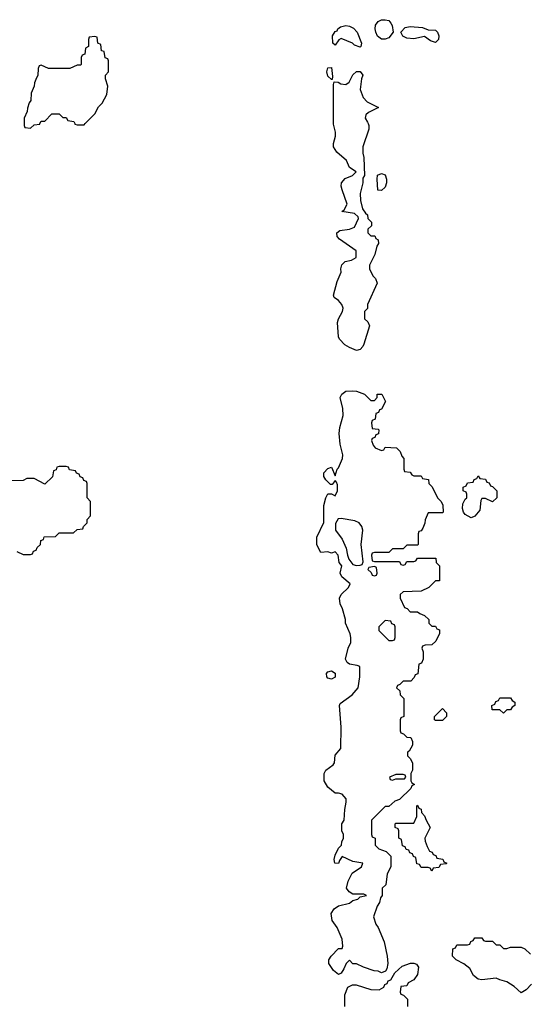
# Model space of a CAD drawing. Header units: inches. Extents: x 2701622 to 2964296, y 496201 to 720542.
# Tile 181 of 256: x 2773690 to 2776534, y 705082 to 710581. Entities that reach past the tile are written whole.
import ezdxf

# ---------------------------------------------------------------- set-up
doc = ezdxf.new("R2010")
doc.units = ezdxf.units.IN
doc.header["$MEASUREMENT"] = 0
doc.layers.add('C7770', color=7, linetype='Continuous')
doc.layers.add('C7771', color=7, linetype='Continuous')

msp = doc.modelspace()

# ---------------------------------------------------------------- linework, layer by layer
at = {"layer": 'C7770', "color": 4}
for points, elevation in [([(2773714, 710000), (2773714, 709990), (2773718, 709978), (2773750, 709974), (2773770, 709994), (2773802, 709998), (2773803, 710000)], 16), ([(2773997.3, 710000), (2773998, 709998), (2774010, 709994), (2774050, 709994), (2774056, 710000)], 16), ([(2775634.7, 710000), (2775638, 709990), (2775638, 709970), (2775604.7, 709870), (2775605.4, 709834.6), (2775611.3, 709810), (2775614, 709710), (2775604.7, 709695.3), (2775604.7, 709670), (2775591.3, 709610), (2775591.6, 709571.6), (2775603.6, 709523.6), (2775619.6, 709499.6), (2775632, 709490), (2775634, 709470), (2775654, 709450), (2775654, 709430), (2775634, 709410), (2775634, 709390), (2775650, 709374), (2775672.7, 709372.7), (2775678, 709358), (2775691.6, 709351.6), (2775692, 709330), (2775683.6, 709316.4), (2775671.6, 709268.4), (2775642, 709210), (2775642, 709190), (2775662, 709150), (2775675.3, 709135.3), (2775684.7, 709110), (2775632, 708990), (2775632, 708968), (2775614, 708950), (2775614, 708910), (2775632.7, 708892.7), (2775642, 708870), (2775611.1, 708768.9), (2775605.4, 708754.6), (2775590, 708738), (2775570, 708734), (2775530, 708749), (2775504.7, 708764.7), (2775475.6, 708795.6), (2775469.5, 708810), (2775464.5, 708890), (2775469.5, 708910.5), (2775492.7, 708950), (2775496, 708970), (2775488.7, 708990), (2775470, 709013.2), (2775446, 709030), (2775442, 709042), (2775461.5, 709118.6), (2775484, 709170), (2775482, 709190), (2775488.4, 709211.6), (2775506, 709230), (2775542, 709238), (2775567.3, 709252.7), (2775568, 709290), (2775474.5, 709354.5), (2775462.7, 709370), (2775459.3, 709390), (2775476.2, 709403.8), (2775530, 709410.4), (2775558, 709422), (2775582, 709470), (2775579, 709479), (2775559, 709499), (2775488.7, 709510), (2775502, 709518), (2775518, 709550), (2775489.5, 709629.5), (2775485.1, 709650), (2775487, 709670), (2775506.3, 709693.7), (2775548, 709710), (2775568, 709730), (2775530, 709755.3), (2775514.9, 709794.9), (2775461, 709841), (2775441.6, 709870), (2775441.6, 709890), (2775453.3, 709930), (2775452.9, 709952.9), (2775442, 709998), (2775442, 710000)], 12), ([(2773674, 707610), (2773710, 707594), (2773750, 707594), (2773762, 707598), (2773767.3, 707612.7), (2773782, 707618), (2773787.3, 707632.7), (2773806, 707650), (2773807.3, 707672.7), (2773822, 707678), (2773827.3, 707692.7), (2773890, 707694), (2773910, 707714), (2773990, 707714), (2774010, 707734), (2774042, 707738), (2774046, 707750), (2774066, 707770), (2774066, 707790), (2774086, 707810), (2774086, 707890), (2774066, 707910), (2774066, 707990), (2774062, 708002), (2774047.3, 708007.3), (2774042, 708022), (2774027.3, 708027.3), (2774022, 708042), (2774007.3, 708047.3), (2774002, 708062), (2773967.3, 708067.3), (2773962, 708082), (2773950, 708086), (2773910, 708086), (2773898, 708082), (2773892.7, 708067.3), (2773878, 708062), (2773872.7, 708027.3), (2773830, 707986), (2773770, 708018), (2773730, 708018), (2773710, 708008), (2773630, 708006)], 16), ([(2776546.4, 705193.6), (2776516.9, 705163.1), (2776490, 705146), (2776450, 705182), (2776410, 705208), (2776370, 705218), (2776350, 705228), (2776270, 705219), (2776250, 705222), (2776223.2, 705243.2), (2776202, 705282), (2776168.9, 705308.9), (2776126, 705330), (2776106, 705350), (2776107.3, 705392.7), (2776122, 705398), (2776130, 705414), (2776190, 705414), (2776202, 705418), (2776207.3, 705432.7), (2776222, 705438), (2776230, 705454), (2776270, 705454), (2776278, 705438), (2776290, 705434), (2776330, 705434), (2776350, 705414), (2776370, 705414), (2776390, 705394), (2776410, 705394), (2776430, 705402), (2776490, 705402), (2776510, 705392), (2776542, 705362)], 12), ([(2775505.2, 705070), (2775504.7, 705135.3), (2775522, 705178), (2775548.4, 705191.6), (2775568.4, 705191.6), (2775650, 705164.7), (2775696.4, 705163.6), (2775722, 705178), (2775728, 705192), (2775742, 705198), (2775747.3, 705212.7), (2775762, 705218), (2775783.1, 705256.9), (2775824.7, 705295.3), (2775871.1, 705311.1), (2775890, 705311.3), (2775905.4, 705305.4), (2775916, 705290), (2775910, 705248.7), (2775890, 705218), (2775858, 705202), (2775850, 705186), (2775818, 705182), (2775814, 705150), (2775818, 705138), (2775832.7, 705132.7), (2775854, 705110), (2775854, 705070)], 12)]:
    msp.add_lwpolyline(points, dxfattribs=dict(at, elevation=elevation))
at = {"layer": 'C7770', "color": 4, "elevation": 12}
for points in [[(2775710, 709626), (2775688.4, 709628.4), (2775686, 709690), (2775687.3, 709712.7), (2775710, 709722), (2775730, 709714), (2775738, 709690), (2775738, 709670), (2775730, 709646)], [(2775650, 708454), (2775670, 708454), (2775686, 708470), (2775686, 708490), (2775712, 708490), (2775731.1, 708448.9), (2775710, 708406), (2775698, 708402), (2775692.7, 708387.3), (2775678, 708382), (2775674, 708350), (2775658, 708342), (2775654, 708330), (2775658, 708298), (2775690, 708294), (2775694, 708290), (2775692.7, 708267.3), (2775678, 708262), (2775672.7, 708247.3), (2775658, 708242), (2775654, 708230), (2775663.6, 708203.6), (2775674, 708190), (2775710, 708174), (2775722, 708178), (2775730, 708194), (2775794, 708190), (2775814, 708170), (2775823.6, 708143.6), (2775834, 708130), (2775834, 708070), (2775838, 708058), (2775870, 708054), (2775878, 708038), (2775890, 708034), (2775930, 708034), (2775938, 708018), (2775972.7, 708012.7), (2775974, 707990), (2775992.7, 707972.7), (2776022, 707910), (2776042, 707890), (2776052, 707870), (2776054, 707830), (2776050, 707826), (2775970, 707826), (2775952.7, 707787.3), (2775951.6, 707768.4), (2775939.6, 707740.4), (2775930, 707726), (2775918, 707722), (2775914, 707710), (2775914, 707650), (2775910, 707646), (2775850, 707646), (2775830, 707626), (2775770, 707626), (2775750, 707606), (2775670, 707606), (2775658, 707602), (2775654, 707590), (2775658, 707558), (2775670, 707554), (2775810, 707554), (2775818, 707538), (2775830, 707534), (2775842, 707538), (2775850, 707554), (2775890, 707554), (2775902, 707558), (2775910, 707574), (2776012.7, 707572.7), (2776014, 707550), (2776034, 707530), (2776032.7, 707447.3), (2776010, 707446), (2775974, 707410), (2775931.6, 707388.4), (2775830, 707386), (2775814, 707370), (2775814, 707350), (2775838, 707298), (2775852.7, 707292.7), (2775870, 707274), (2775910, 707274), (2775923.6, 707263.6), (2775950, 707254), (2775974, 707230), (2775974, 707210), (2775990, 707194), (2776010, 707194), (2776018, 707178), (2776032.7, 707172.7), (2776032.7, 707152.7), (2776012, 707110), (2775990.9, 707089.1), (2775952.7, 707087.3), (2775938, 707082), (2775934, 707070), (2775942, 707050), (2775942, 707010), (2775932.7, 706987.3), (2775918, 706982), (2775912.7, 706927.3), (2775898, 706922), (2775892.7, 706907.3), (2775872.7, 706887.3), (2775830, 706886), (2775812.7, 706867.3), (2775798, 706862), (2775794, 706850), (2775812.7, 706832.7), (2775814, 706810), (2775834, 706790), (2775834, 706690), (2775818, 706682), (2775814, 706670), (2775814, 706610), (2775818, 706598), (2775832.7, 706592.7), (2775850, 706574), (2775872.7, 706572.7), (2775882, 706550), (2775882, 706530), (2775863.6, 706496.4), (2775854, 706490), (2775854, 706470), (2775870, 706454), (2775882, 706430), (2775882, 706390), (2775874, 706370), (2775874, 706330), (2775878, 706318), (2775894, 706310), (2775878, 706302), (2775872.7, 706287.3), (2775810, 706226), (2775783.6, 706216.4), (2775750, 706186), (2775730, 706186), (2775654, 706110), (2775654, 706030), (2775658, 706018), (2775674, 706010), (2775674, 705970), (2775694, 705950), (2775736, 705936), (2775762, 705910), (2775762, 705850), (2775742, 705810), (2775734, 705750), (2775714, 705730), (2775714, 705690), (2775703.6, 705676.4), (2775698, 705650), (2775684.7, 705630), (2775664.7, 705570), (2775678, 705530), (2775690.7, 705510.7), (2775724.7, 705430), (2775741, 705350), (2775744.7, 705310), (2775739.6, 705280.4), (2775732.7, 705267.3), (2775710, 705258), (2775690, 705268), (2775668.9, 705268.9), (2775608.9, 705288.9), (2775570, 705308), (2775550, 705308), (2775530, 705328), (2775512, 705310), (2775499.8, 705280.2), (2775483.6, 705256.4), (2775470, 705248), (2775442, 705270), (2775415.3, 705310), (2775415.3, 705330), (2775429, 705350), (2775470, 705394), (2775490, 705394), (2775494, 705406), (2775490, 705446), (2775462, 705510), (2775434, 705550), (2775428, 705590), (2775445.6, 705614.4), (2775470, 705632), (2775530, 705647.3), (2775550, 705661), (2775578, 705670), (2775590, 705682), (2775626, 705690), (2775610, 705698), (2775550, 705697.2), (2775529.3, 705709.3), (2775514, 705730), (2775522.7, 705770), (2775545.8, 705814.2), (2775598, 705850), (2775606, 705870), (2775550, 705879.5), (2775490, 705908), (2775474.8, 705885.2), (2775470, 705868), (2775449.4, 705869.4), (2775446, 705890), (2775450, 705914), (2775470, 705954), (2775486, 705970), (2775488, 705990), (2775498, 706010), (2775498, 706030), (2775488.4, 706051.6), (2775488, 706090), (2775502, 706110), (2775504, 706170), (2775513.2, 706210), (2775513.2, 706230), (2775490, 706255.3), (2775470, 706262), (2775450, 706262), (2775410, 706295.3), (2775389, 706330), (2775388.7, 706370), (2775398, 706390), (2775440.4, 706419.6), (2775448, 706430), (2775450, 706474), (2775482, 706510), (2775485.2, 706630), (2775475.3, 706750), (2775478, 706762), (2775545.2, 706810), (2775579, 706850), (2775588.9, 706911.1), (2775588, 706968), (2775574.6, 706974.6), (2775530, 706982), (2775518, 706990), (2775508.7, 707010), (2775524, 707070), (2775538, 707102), (2775538, 707130), (2775535.1, 707150), (2775509.2, 707210), (2775509, 707231), (2775492.3, 707290), (2775479.1, 707319.1), (2775475.6, 707350), (2775483.7, 707370), (2775525.2, 707410), (2775535.3, 707430), (2775489, 707470), (2775479, 707490), (2775488.7, 707530), (2775474, 707550), (2775468, 707590), (2775450, 707608), (2775430, 707602), (2775410, 707608), (2775370, 707606), (2775348.4, 707648.4), (2775348, 707690), (2775387.3, 707772.7), (2775388.4, 707868.4), (2775398, 707910), (2775410, 707932), (2775430, 707932), (2775450, 707922), (2775464, 707950), (2775463.1, 707983.1), (2775458, 707998), (2775450, 708008), (2775434.8, 707985.2), (2775424, 707984), (2775398, 708010), (2775388, 708030), (2775388, 708050), (2775410, 708074), (2775430, 708082), (2775450, 708034), (2775462, 708070), (2775470, 708078), (2775491.3, 708130), (2775494.3, 708150), (2775479.6, 708210), (2775473.3, 708270), (2775476.9, 708303.1), (2775495.1, 708370), (2775494, 708410), (2775479, 708470), (2775488.7, 708490), (2775510, 708506.8), (2775547.1, 708507.1), (2775570, 708506), (2775614, 708490)], [(2776330, 707888), (2776290, 707906), (2776270, 707906), (2776264.7, 707895.3), (2776258, 707842), (2776230, 707808), (2776210, 707798), (2776176.4, 707816.4), (2776168, 707830), (2776162, 707850), (2776163.1, 707876.9), (2776176.4, 707903.6), (2776186, 707910), (2776186, 707930), (2776182, 707942), (2776166, 707950), (2776166, 707970), (2776182, 707978), (2776190, 707994), (2776222, 707998), (2776227.3, 708012.7), (2776242, 708018), (2776250, 708034), (2776258, 708018), (2776290, 708014), (2776298, 707998), (2776310, 707994), (2776318, 707978), (2776330, 707974), (2776354, 707950), (2776354, 707910)], [(2775484.9, 707795.1), (2775467.1, 707792.9), (2775453, 707767), (2775453.4, 707730), (2775490, 707678.8), (2775513, 707630), (2775518.8, 707590), (2775527.1, 707567.1), (2775550, 707538), (2775570, 707532), (2775590, 707534), (2775602, 707538), (2775607.3, 707552.7), (2775595.3, 707650), (2775605.2, 707730), (2775599, 707750), (2775585.2, 707770), (2775561.3, 707781.3)], [(2775670, 707526), (2775638, 707522), (2775634, 707510), (2775652.7, 707492.7), (2775658, 707478), (2775670, 707474), (2775682, 707478), (2775686, 707490), (2775682, 707522)], [(2775730, 707226), (2775694, 707190), (2775694, 707170), (2775750, 707114), (2775770, 707114), (2775782, 707118), (2775786, 707130), (2775786, 707190), (2775782, 707202), (2775767.3, 707207.3), (2775762, 707222)], [(2775430, 706897.2), (2775410, 706904), (2775404, 706910), (2775402, 706930), (2775410, 706938), (2775430, 706944.7), (2775450.6, 706930.6), (2775450, 706909.2)], [(2776390, 706708), (2776370, 706726), (2776327.3, 706727.3), (2776326, 706750), (2776342, 706758), (2776347.3, 706772.7), (2776362, 706778), (2776370, 706794), (2776430, 706794), (2776438, 706778), (2776454, 706770), (2776454, 706750), (2776438, 706742), (2776430, 706726), (2776410, 706726)], [(2776010, 706666), (2776006, 706670), (2776006, 706690), (2776050, 706734), (2776072, 706710), (2776071.6, 706688.4), (2776050, 706666)], [(2775830, 706366), (2775790, 706366), (2775754, 706350), (2775758, 706338), (2775770, 706334), (2775790, 706342), (2775830, 706342), (2775838, 706342), (2775846, 706350), (2775842, 706362)], [(2775990, 705826), (2775982, 705842), (2775970, 705846), (2775930, 705846), (2775922, 705862), (2775907.3, 705867.3), (2775902, 705902), (2775887.3, 705907.3), (2775882, 705922), (2775867.3, 705927.3), (2775862, 705942), (2775847.3, 705947.3), (2775842, 705962), (2775827.3, 705967.3), (2775822, 706002), (2775806, 706010), (2775806, 706050), (2775802, 706062), (2775786, 706070), (2775786, 706090), (2775790, 706094), (2775890, 706094), (2775906, 706130), (2775906, 706190), (2775910, 706194), (2775918, 706178), (2775931.6, 706171.6), (2775932.7, 706152.7), (2775950, 706134), (2775958, 706110), (2775982, 706070), (2775952, 706010), (2775952.7, 705992.7), (2775963.6, 705963.6), (2775978, 705938), (2775992, 705932), (2775998, 705918), (2776012.7, 705912.7), (2776018, 705898), (2776052.7, 705892.7), (2776058, 705878), (2776074, 705870), (2776070, 705866), (2776038, 705862), (2776030, 705846), (2775998, 705842)]]:
    msp.add_lwpolyline(points, close=True, dxfattribs=at)
at = {"layer": 'C7771', "color": 4, "elevation": 12}
for points in [[(2775730, 710471.8), (2775710, 710472), (2775687.7, 710487.7), (2775677, 710510), (2775674, 710530), (2775676, 710550), (2775690, 710570.8), (2775710, 710579.1), (2775730, 710580.5), (2775750, 710576.3), (2775761.7, 710561.7), (2775768.8, 710548.8), (2775774, 710510), (2775750, 710479.5)], [(2775590, 710428), (2775558, 710438), (2775548, 710450), (2775483.6, 710476.4), (2775471.6, 710468.4), (2775450, 710438), (2775438, 710450), (2775435.3, 710490), (2775450, 710514), (2775462, 710518), (2775466, 710530), (2775480.1, 710539.9), (2775510, 710548), (2775530, 710543.8), (2775553.3, 710533.3), (2775573.4, 710510), (2775598, 710450), (2775594, 710430)], [(2776010, 710454), (2775983, 710463), (2775950, 710486), (2775890, 710474.3), (2775850, 710476.9), (2775827.9, 710487.9), (2775817, 710510), (2775842.4, 710537.6), (2775870, 710543.1), (2775937.5, 710537.5), (2775970, 710524.7), (2776010, 710521.6), (2776021.6, 710510), (2776030.3, 710490), (2776028, 710470)], [(2775430, 710246), (2775410, 710266), (2775405.2, 710290), (2775410, 710312), (2775430, 710314), (2775436.9, 710263.1), (2775434, 710246)]]:
    msp.add_lwpolyline(points, close=True, dxfattribs=at)
at = {"layer": 'C7771', "color": 4}
for points, elevation in [([(2774056, 710000), (2774110, 710054), (2774130, 710094), (2774150, 710114), (2774176.4, 710163.6), (2774182, 710210), (2774168.7, 710250), (2774168, 710270), (2774186, 710290), (2774186, 710350), (2774182, 710362), (2774167.3, 710367.3), (2774162, 710402), (2774147.3, 710407.3), (2774142, 710442), (2774126, 710450), (2774122, 710482), (2774110, 710486), (2774078, 710482), (2774074, 710470), (2774074, 710430), (2774058, 710422), (2774052.7, 710387.3), (2774038, 710382), (2774034, 710370), (2774034, 710330), (2774030, 710326), (2774010, 710326), (2773970, 710308.7), (2773850, 710308.7), (2773810, 710326), (2773798, 710322), (2773792.7, 710307.3), (2773791.6, 710268.4), (2773783.6, 710256.4), (2773772.7, 710227.3), (2773771.6, 710208.4), (2773754, 710170), (2773751.6, 710128.4), (2773743.6, 710116.4), (2773732.7, 710087.3), (2773731.6, 710068.4), (2773714, 710030), (2773714, 710000)], 16), ([(2775442, 710000), (2775442, 710218), (2775446, 710234), (2775468.4, 710231.6), (2775482.8, 710222.8), (2775510, 710218), (2775529.2, 710230.8), (2775550, 710272), (2775570, 710291.3), (2775590, 710291.3), (2775604.7, 710270), (2775598, 710250), (2775591.3, 710190), (2775606.4, 710146.4), (2775630, 710122), (2775692, 710090), (2775636.9, 710063.1), (2775622, 710050), (2775618, 710030), (2775632, 710008), (2775634.7, 710000)], 12), ([(2773803, 710000), (2773810, 710014), (2773830, 710014), (2773870, 710054), (2773910, 710054), (2773930, 710034), (2773950, 710034), (2773958, 710018), (2773992.7, 710012.7), (2773997.3, 710000)], 16)]:
    msp.add_lwpolyline(points, dxfattribs=dict(at, elevation=elevation))

doc.saveas('drawing.dxf')
